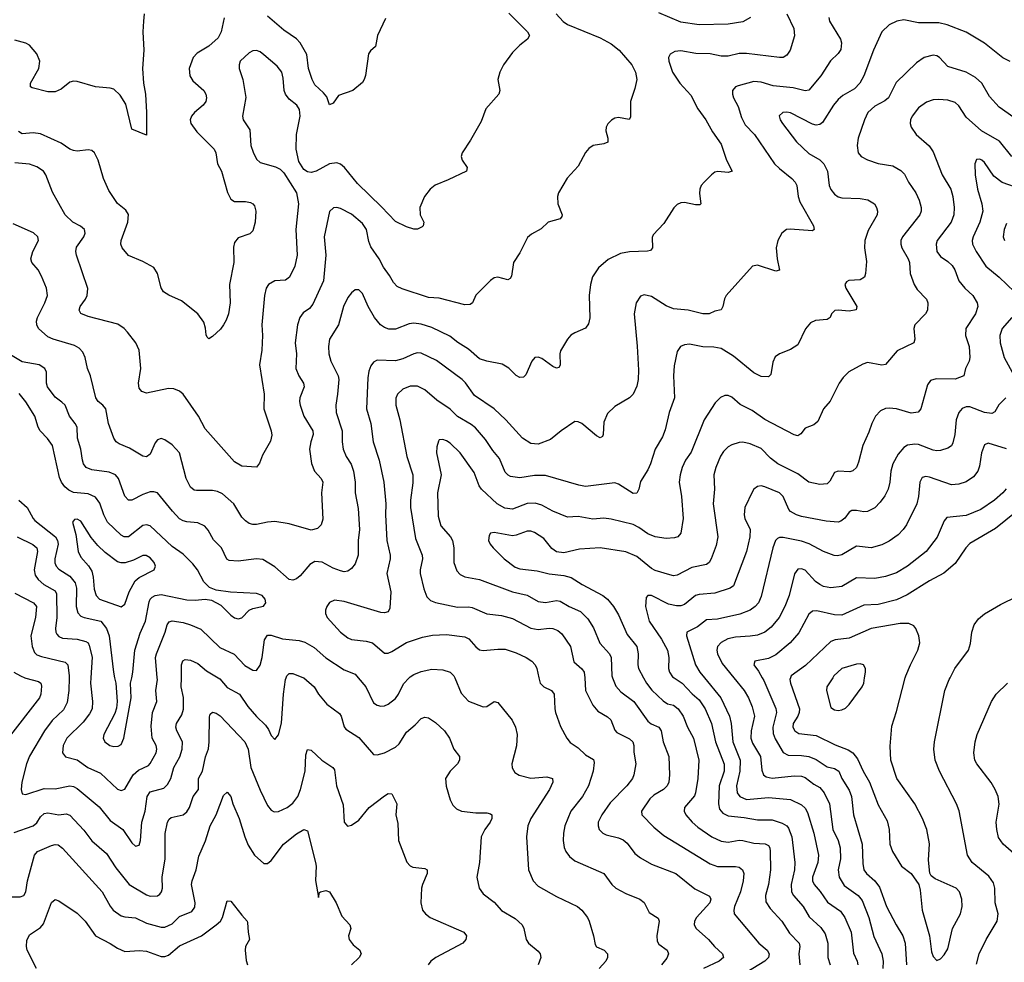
# Model space of a CAD drawing. Header units: inches. Extents: x 990586 to 1117858, y 769490 to 892071.
# Tile 237 of 248: x 1080836 to 1086219, y 848444 to 853597. Entities that reach past the tile are written whole.
import ezdxf

# ---------------------------------------------------------------- set-up
doc = ezdxf.new("R2010")
doc.units = ezdxf.units.IN
doc.header["$MEASUREMENT"] = 0
doc.layers.add('B0884', color=7, linetype='Continuous')
doc.layers.add('B0885', color=7, linetype='Continuous')

msp = doc.modelspace()

# ---------------------------------------------------------------- linework, layer by layer
at = {"layer": 'B0884', "color": 6}
for points, elevation in [([(1080864.3, 850000), (1080870, 849997.6), (1080939.3, 849979.3), (1080950.9, 849970.9), (1080954.8, 849954.8), (1080951.9, 849910), (1080944.7, 849890), (1080773.8, 849670)], 3500), ([(1081105.9, 850000), (1081105, 849930), (1081095.3, 849864.7), (1081075, 849825), (1081013.2, 849766.8), (1080970.8, 849710), (1080890, 849570.6), (1080873.3, 849530), (1080846.9, 849430), (1080843.4, 849390), (1080850, 849364.8), (1080870, 849361.9), (1080970, 849394.9), (1081030, 849393), (1081110, 849408.3), (1081130, 849405), (1081150, 849393.9), (1081270, 849293.9), (1081330, 849220.2), (1081399.6, 849170), (1081450, 849097.7), (1081470, 849079.7), (1081490, 849085), (1081497.4, 849110), (1081503, 849210), (1081522.5, 849270), (1081533, 849350), (1081550, 849375.9), (1081623.4, 849396.6), (1081643.7, 849416.3), (1081662.7, 849450), (1081677.9, 849510), (1081711.5, 849568.5), (1081723.9, 849610), (1081726.9, 849650), (1081695.1, 849710), (1081689.5, 849730), (1081692.9, 849750), (1081723.1, 849796.9), (1081731.9, 849828.1), (1081731.5, 849891.5), (1081719, 849950), (1081719.8, 850000)], 3600), ([(1081224.4, 850000), (1081222.4, 849970), (1081235, 849870), (1081231.9, 849830), (1081217.7, 849802.3), (1081182.8, 849757.2), (1081094, 849670), (1081073.6, 849630), (1081069.7, 849589.7), (1081087.1, 849567.2), (1081150, 849551.2), (1081209.1, 849509.1), (1081278.4, 849478.4), (1081370, 849390.5), (1081390, 849383.9), (1081410, 849390.8), (1081456.3, 849470), (1081485.5, 849494.5), (1081539.8, 849520.2), (1081550, 849530.6), (1081581.7, 849590), (1081586.5, 849610), (1081582, 849630), (1081560.8, 849670), (1081555.4, 849735.4), (1081561.4, 849810), (1081585.1, 849870), (1081579.6, 849930), (1081588.8, 849990), (1081588, 850000)], 3700), ([(1081354.7, 850000), (1081360.9, 849970), (1081369.7, 849870), (1081365.8, 849834.2), (1081356.2, 849803.8), (1081295.4, 849690), (1081292.5, 849670), (1081302.1, 849650), (1081328.9, 849630), (1081350, 849623.3), (1081374.5, 849625.5), (1081390, 849635.7), (1081404.5, 849670), (1081445.2, 849890), (1081441.7, 849970), (1081448.5, 850000)], 3800), ([(1081920.3, 850000), (1081930, 849994), (1081970, 849946.8), (1082038.1, 849910), (1082083.5, 849843.5), (1082130, 849788.3), (1082180.6, 849740.6), (1082196.5, 849716.5), (1082210, 849684.1), (1082230, 849663), (1082250, 849688.7), (1082267.7, 849752.3), (1082277.7, 849910), (1082289.6, 849990.4), (1082293.2, 850000)], 3600), ([(1082387.5, 850000), (1082390, 849999), (1082445.4, 849950), (1082469.8, 849910), (1082514.9, 849854.9), (1082584.7, 849804.7), (1082593, 849790), (1082610, 849731.2), (1082619.5, 849719.5), (1082690, 849673), (1082770, 849580.1), (1082790, 849578.1), (1082829.5, 849589.5), (1082890, 849620.3), (1082910, 849639.4), (1082950, 849703.1), (1082997.5, 849742.5), (1083030, 849777.2), (1083050, 849784.1), (1083070, 849780.2), (1083110, 849756), (1083158.6, 849710), (1083185.5, 849670), (1083209.6, 849610), (1083239.6, 849570), (1083241, 849550), (1083229.4, 849530), (1083189.4, 849490), (1083164.6, 849450), (1083167.2, 849407.2), (1083190, 849332.4), (1083204.3, 849304.3), (1083223.3, 849283.3), (1083251, 849271), (1083330, 849261.2), (1083390, 849260.7), (1083410, 849256.9), (1083416.9, 849250), (1083417, 849230), (1083407.9, 849210), (1083378, 849170), (1083358.5, 849130), (1083349.1, 848990), (1083334.8, 848910), (1083348.4, 848850), (1083370, 848819.5), (1083430, 848773.2), (1083470, 848728.2), (1083543.8, 848683.8), (1083582.2, 848650), (1083592.1, 848630), (1083604.4, 848570), (1083618.1, 848550), (1083670, 848505.5), (1083681.9, 848490), (1083685.9, 848470), (1083670, 848430.5)], 3600), ([(1082686.8, 850000), (1082728.9, 849950), (1082770, 849863.7), (1082790, 849850.3), (1082810, 849845), (1082830, 849846.7), (1082850, 849856.2), (1082890, 849886), (1082906.7, 849910), (1082933.5, 849966.5), (1082965.7, 850000)], 3700), ([(1083214.1, 850000), (1083250, 849915.4), (1083290, 849871.1), (1083370, 849840.1), (1083390, 849842.6), (1083430, 849870.1), (1083450, 849865.2), (1083528.4, 849768.4), (1083546.2, 849730), (1083555.3, 849690), (1083551.8, 849628.2), (1083526.3, 849530), (1083528.3, 849508.3), (1083542.8, 849482.8), (1083566.9, 849466.9), (1083630, 849450.5), (1083717.6, 849457.6), (1083749.4, 849449.4), (1083751.4, 849430), (1083732.9, 849390), (1083630, 849230.3), (1083613.3, 849190), (1083606.2, 849130), (1083617.1, 848950), (1083642.9, 848890), (1083670, 848860.7), (1083770, 848803.3), (1083885, 848750), (1083910, 848729), (1083939.8, 848690), (1083948.7, 848670), (1083972.7, 848590), (1083981.2, 848541.2), (1083989.3, 848529.3), (1084030.5, 848510.5), (1084049.7, 848490), (1084049.4, 848470), (1084039.5, 848450), (1084003.8, 848410)], 3700), ([(1083674.2, 850000), (1083680.5, 849970), (1083701.3, 849950), (1083744.2, 849930), (1083758.2, 849910), (1083760.8, 849830), (1083765.3, 849810), (1083792.6, 849732.6), (1083826.3, 849670), (1083846.2, 849646.2), (1083890, 849616.7), (1083930, 849578.8), (1083972.2, 849552.2), (1083977.3, 849537.3), (1083972, 849490), (1083945.1, 849410), (1083913.2, 849350), (1083849.3, 849270.7), (1083816.6, 849190), (1083808.5, 849150), (1083806.9, 849110), (1083812.5, 849072.5), (1083821.6, 849050), (1083842.2, 849022.2), (1083870, 848999.5), (1084029.7, 848929.7), (1084073.3, 848870), (1084094.7, 848850), (1084150, 848820.5), (1084225.5, 848790), (1084250, 848770.5), (1084276.4, 848716.4), (1084326.4, 848686.4), (1084331.2, 848670), (1084318.5, 848590), (1084320.1, 848560.1), (1084330, 848543), (1084376.4, 848510), (1084382.4, 848490), (1084373.7, 848466.3), (1084345.1, 848430)], 3800), ([(1083924.7, 850000), (1083929.9, 849930), (1083969.5, 849849.5), (1083997.1, 849817), (1084050, 849787.2), (1084068.2, 849770), (1084090, 849713.6), (1084101.1, 849701.1), (1084170, 849665.4), (1084187.3, 849650), (1084193.8, 849630), (1084193, 849593), (1084204.3, 849530), (1084194.3, 849470), (1084185.4, 849450), (1084155.8, 849410), (1084063.5, 849316.5), (1084018.8, 849250), (1083999.1, 849210), (1083998.6, 849190), (1084004.8, 849170), (1084024.7, 849150), (1084041.6, 849141.6), (1084110, 849125.8), (1084134.7, 849114.7), (1084156.6, 849096.6), (1084199.7, 849039.7), (1084230, 849015.6), (1084290, 848981.8), (1084423.4, 848930), (1084526.8, 848846.8), (1084606.5, 848806.5), (1084614.2, 848790), (1084608.6, 848770), (1084535.8, 848690), (1084524.5, 848670), (1084523.1, 848650), (1084533.7, 848630), (1084601.7, 848570), (1084634.9, 848530), (1084678.4, 848490), (1084683.5, 848470), (1084660.4, 848450), (1084573.7, 848410)], 3900), ([(1084076.9, 850000), (1084094.3, 849954.3), (1084122.1, 849922.1), (1084192.9, 849870), (1084270, 849761.8), (1084288.2, 849748.2), (1084330, 849730), (1084342.5, 849710), (1084354.1, 849650), (1084384.7, 849570), (1084388.7, 849470), (1084384.5, 849430), (1084376.2, 849410), (1084355.9, 849390), (1084302.3, 849357.7), (1084281.2, 849338.8), (1084234.8, 849270), (1084236.8, 849250), (1084302.8, 849182.8), (1084358.3, 849138.3), (1084610, 848982.2), (1084650, 848968.5), (1084750, 848968.6), (1084770, 848964.3), (1084788.3, 848950), (1084794.2, 848930), (1084791.9, 848890), (1084776.9, 848830), (1084743.7, 848750), (1084739.6, 848730), (1084741.7, 848710), (1084875.9, 848550), (1084923.2, 848510), (1084933.9, 848490), (1084929.6, 848470), (1084910.3, 848450), (1084745, 848350)], 4000), ([(1084246.7, 850000), (1084262.9, 849970), (1084292.4, 849932.4), (1084352.9, 849872.9), (1084376.8, 849856.8), (1084410, 849849.7), (1084435.8, 849830), (1084463.8, 849790), (1084487.7, 849730), (1084519.3, 849670), (1084548.2, 849550), (1084543.9, 849450), (1084531, 849370), (1084525, 849355), (1084470, 849290), (1084468.5, 849270), (1084477.5, 849250), (1084512.3, 849210), (1084543.2, 849183.2), (1084620.7, 849130), (1084670, 849105.9), (1084710, 849102.1), (1084770, 849112.4), (1084790, 849111.2), (1084850, 849095.8), (1084911.2, 849091.2), (1084930, 849082.1), (1084936.7, 849070), (1084938.8, 849050), (1084940.2, 848950), (1084929.2, 848870), (1084912.9, 848810), (1084914.3, 848774.3), (1084937.9, 848737.9), (1085003.1, 848670), (1085044.5, 848604.5), (1085097.2, 848550), (1085101.6, 848530), (1085094.6, 848490), (1085101.1, 848430)], 4100), ([(1084414, 850000), (1084457.4, 849970), (1084511.7, 849911.7), (1084550, 849879), (1084583.5, 849830), (1084617.3, 849750), (1084639.4, 849650), (1084687.5, 849527.5), (1084686.5, 849490), (1084659.1, 849410), (1084656.5, 849310), (1084662.5, 849282.5), (1084680.6, 849260.6), (1084710, 849244.9), (1084796.7, 849236.7), (1084870, 849224.1), (1084950, 849222.6), (1085004.6, 849204.6), (1085029.9, 849189.9), (1085038.3, 849178.3), (1085057.4, 849130), (1085072.9, 848990), (1085071.9, 848950), (1085053.4, 848870), (1085055.8, 848830), (1085067, 848810), (1085118.3, 848750), (1085152.2, 848692.2), (1085215.7, 848635.6), (1085239.2, 848599.2), (1085254.3, 848550), (1085254.5, 848470), (1085267.2, 848430)], 4200), ([(1084579.7, 850000), (1084669.9, 849890), (1084716.4, 849790), (1084725.2, 849750), (1084734.5, 849650), (1084775.1, 849550), (1084772.1, 849490), (1084754.5, 849410), (1084758.9, 849370), (1084772.6, 849350), (1084810, 849334.1), (1084930, 849344.5), (1085050, 849335.1), (1085110, 849305.1), (1085130, 849286.8), (1085142.6, 849262.6), (1085176.9, 849150), (1085202.9, 849030), (1085199.8, 848990), (1085170, 848910), (1085169.4, 848889.4), (1085178.5, 848870), (1085212.1, 848832.1), (1085253, 848773), (1085323.6, 848723.6), (1085347.3, 848690), (1085382.4, 848610), (1085394.9, 848494.9), (1085413.8, 848450), (1085417.3, 848430)], 4300), ([(1084739.9, 850000), (1084796.9, 849930), (1084820.3, 849890), (1084841.1, 849841.1), (1084852.8, 849790), (1084834.3, 849710), (1084832.8, 849670), (1084842.3, 849642.3), (1084885, 849570), (1084894, 849494), (1084903, 849470), (1084917.7, 849457.7), (1084950, 849451.3), (1085070, 849464.4), (1085110, 849462.2), (1085130, 849454), (1085178, 849418), (1085210, 849400.6), (1085234.8, 849370), (1085263.6, 849310), (1085282, 849170), (1085310.3, 849110), (1085321.8, 849070), (1085322.4, 849010), (1085310, 848950), (1085315.9, 848910), (1085343.7, 848863.6), (1085420.1, 848810), (1085442, 848782), (1085477.3, 848690), (1085504.7, 848584.7), (1085549, 848490), (1085556.5, 848450), (1085554.8, 848410)], 4400), ([(1084895.2, 850000), (1084904.2, 849984.2), (1084970, 849832.2), (1084973.9, 849810), (1084953.5, 849730), (1084955.1, 849695.1), (1084965.7, 849665.7), (1085010, 849591.4), (1085036.9, 849576.9), (1085110, 849575.4), (1085150, 849569.5), (1085190, 849553.3), (1085250, 849512.4), (1085290, 849503.7), (1085313.7, 849490), (1085331.2, 849450), (1085370, 849384.8), (1085382.7, 849350), (1085395.1, 849250), (1085441.8, 849090), (1085444.4, 848984.4), (1085451.3, 848950), (1085464.9, 848930), (1085510.5, 848890), (1085535.7, 848855.7), (1085575.5, 848750), (1085627.8, 848650), (1085664.7, 848590), (1085677, 848550), (1085684.6, 848430)], 4500), ([(1085050.7, 850000), (1085047.1, 849990), (1085049.4, 849970), (1085098.5, 849830), (1085098, 849810), (1085090.2, 849789.8), (1085064.2, 849750), (1085062.5, 849730), (1085073.4, 849710), (1085094.7, 849694.7), (1085190, 849683.7), (1085293.3, 849633.3), (1085365.2, 849605.2), (1085390, 849588.7), (1085416.3, 849556.3), (1085447.1, 849490), (1085481.9, 849430), (1085530, 849305.8), (1085578, 849218), (1085588.5, 849170), (1085593.6, 849090), (1085607.9, 849050), (1085657.1, 848970), (1085709.7, 848929.7), (1085750.7, 848870.7), (1085758.8, 848838.8), (1085770, 848730), (1085810, 848590), (1085821, 848501), (1085830, 848475.5), (1085850, 848454.7), (1085870, 848463.6), (1085890, 848485.4), (1085910, 848518.9), (1085935.4, 848630), (1085979.7, 848710), (1085988.5, 848750), (1085986.9, 848790), (1085974, 848830), (1085954.9, 848850), (1085841.1, 848901.1), (1085818, 848918), (1085811.8, 848931.8), (1085803.5, 849003.5), (1085810, 849092.3), (1085795.1, 849170), (1085771.3, 849230), (1085730, 849309.9), (1085631.2, 849450), (1085598.6, 849550), (1085594.4, 849625.6), (1085603.9, 849736), (1085630, 849815.2), (1085677.5, 850000)], 4600), ([(1085280.8, 850000), (1085249.1, 849950), (1085246.4, 849930), (1085270, 849837.3), (1085290, 849824), (1085310, 849820.5), (1085330, 849824.1), (1085350, 849834.4), (1085370, 849854.5), (1085441.9, 849950), (1085450.5, 849970), (1085454.8, 850000)], 4700), ([(1086065.9, 848434.1), (1086080.8, 848490), (1086118.7, 848570), (1086178.9, 848670), (1086185.4, 848710), (1086169.2, 848770), (1086166.3, 848850), (1086158.9, 848878.9), (1086134.5, 848914.5), (1086043.9, 848990), (1086017.5, 849030), (1085972, 849272), (1085956.8, 849310), (1085864.1, 849490), (1085841.3, 849550), (1085833.8, 849610), (1085836.4, 849650), (1085893.8, 849930), (1085917.8, 849990), (1085923, 850000)], 4500), ([(1086326.6, 848990), (1086213.2, 849090), (1086187.4, 849127.4), (1086177, 849170), (1086174.9, 849210), (1086189.7, 849309.7), (1086184.8, 849350), (1086169.6, 849389.6), (1086146.8, 849426.8), (1086067.8, 849530), (1086058.4, 849550), (1086052.1, 849590), (1086058.9, 849650), (1086070.2, 849690), (1086149.2, 849870.8), (1086173.8, 849910), (1086236.2, 849970)], 4400), ([(1080806.2, 849153.8), (1080910, 849190.8), (1080930, 849207.6), (1080950, 849239.3), (1080970, 849258.4), (1080990, 849262.3), (1081050, 849251.4), (1081090, 849256.2), (1081110, 849249.6), (1081186.3, 849166.3), (1081230, 849107.9), (1081310, 849039.2), (1081361.7, 848961.7), (1081435.3, 848870), (1081530, 848813.3), (1081550, 848805.9), (1081590, 848807.6), (1081602.8, 848817.2), (1081612.1, 848830), (1081615.9, 848850), (1081615.8, 848910), (1081631.8, 849010), (1081632, 849148), (1081644.3, 849210), (1081652.4, 849227.6), (1081664.1, 849235.9), (1081729.4, 849250), (1081750, 849266.8), (1081764, 849290), (1081784.7, 849350), (1081813.1, 849390), (1081813.6, 849450), (1081835.3, 849490), (1081851.8, 849568.2), (1081867.9, 849612.1), (1081872.2, 849650), (1081873.7, 849786.3), (1081878.2, 849801.8), (1081890, 849811.9), (1081910, 849805.6), (1081931.6, 849791.6), (1082066.4, 849650), (1082084.4, 849610), (1082099.9, 849510), (1082150, 849384.6), (1082190, 849301.8), (1082210, 849275.7), (1082227.3, 849267.3), (1082250, 849268.7), (1082298.1, 849290), (1082330, 849314.9), (1082356.1, 849350), (1082371.8, 849390), (1082396.3, 849490), (1082401.1, 849578.9), (1082410, 849607.9), (1082430, 849604.8), (1082488.3, 849550), (1082548.3, 849510), (1082557.3, 849497.3), (1082568, 849410), (1082605.2, 849305.2), (1082609.8, 849210), (1082628.7, 849188.7), (1082650, 849193.8), (1082690, 849221.2), (1082745.7, 849290), (1082830, 849354.7), (1082850, 849367), (1082870, 849364.8), (1082898, 849310), (1082893.2, 849250), (1082903.1, 849203.1), (1082907.6, 849110), (1082952.4, 848992.4), (1082970, 848971.3), (1082984.7, 848964.7), (1083050, 848957.5), (1083063.1, 848950), (1083063.6, 848930), (1083037.4, 848870), (1083033.1, 848850), (1083028.2, 848770), (1083038.3, 848730), (1083053.9, 848710), (1083079.5, 848690), (1083264.2, 848610), (1083279.4, 848590), (1083274.9, 848570), (1083259, 848550), (1083111, 848470), (1083082.9, 848450), (1083068.4, 848430)], 3500), ([(1080770, 848803.2), (1080838.1, 848801.9), (1080859.5, 848810), (1080870.1, 848829.9), (1080879.6, 848890), (1080917.8, 849030), (1080934.2, 849050), (1081010, 849082.4), (1081030, 849089.1), (1081046.1, 849086.1), (1081070, 849068.5), (1081287.3, 848830), (1081330, 848750.7), (1081346.3, 848730), (1081390, 848699.2), (1081410, 848692.8), (1081470, 848686.8), (1081530, 848658.8), (1081610, 848636.2), (1081630, 848635.8), (1081670, 848654.8), (1081710, 848694.1), (1081777.9, 848722.1), (1081793.8, 848746.2), (1081795.8, 848770), (1081775.7, 848870), (1081778.5, 848890), (1081800.7, 848950), (1081814.5, 849025.5), (1081851.5, 849108.5), (1081877.1, 849190), (1081910, 849250.1), (1081950, 849356.6), (1081970, 849375.4), (1081990, 849351.2), (1082000.4, 849310), (1082036, 849230), (1082066.3, 849130), (1082085, 849085), (1082120.6, 849030), (1082170, 848984.6), (1082190, 848984.2), (1082210, 849000.3), (1082278.5, 849090), (1082350, 849146.7), (1082390, 849170.8), (1082410, 849163.2), (1082453.3, 848990), (1082456.1, 848970), (1082452.5, 848892.5), (1082470, 848798), (1082474.6, 848825.4), (1082480.7, 848830), (1082510, 848837.9), (1082530, 848828.9), (1082566.8, 848770), (1082597, 848697), (1082641.6, 848650), (1082646.9, 848630), (1082633, 848590), (1082636.9, 848570), (1082659.1, 848539.1), (1082695.8, 848510), (1082699.7, 848499.7), (1082702.6, 848490), (1082691.1, 848470), (1082649.7, 848430)], 3400), ([(1080927.3, 848410), (1080876.9, 848510), (1080872.4, 848530), (1080875.7, 848564.3), (1080890, 848594.2), (1080950, 848634.9), (1080966, 848654), (1081010, 848771.9), (1081030, 848788.3), (1081050, 848780.1), (1081150, 848713.3), (1081193.1, 848670), (1081250.4, 848590), (1081330, 848548.1), (1081370, 848521.2), (1081410, 848504.4), (1081490.8, 848509.3), (1081530, 848506.2), (1081610, 848475.4), (1081630, 848476.3), (1081650, 848484.4), (1081710, 848534.7), (1081830, 848589.9), (1081910.4, 848650), (1081933, 848670), (1081945.5, 848690), (1081970, 848780.2), (1081990, 848779.4), (1082050, 848701.6), (1082080.2, 848670), (1082082.3, 848662.3), (1082084.6, 848610), (1082092.5, 848570), (1082070.7, 848530), (1082068.2, 848510), (1082073.7, 848453.7), (1082081.9, 848430)], 3300)]:
    msp.add_lwpolyline(points, dxfattribs=dict(at, elevation=elevation))
at = {"layer": 'B0885', "color": 6}
for points, elevation in [([(1083510, 853633.7), (1083612.4, 853530), (1083623, 853510), (1083612.8, 853490), (1083570, 853457.7), (1083530, 853418.5), (1083480.1, 853350), (1083460.1, 853310), (1083450.2, 853270.2), (1083461.4, 853210), (1083455.5, 853190), (1083384.6, 853110), (1083358.4, 853041.6), (1083300.5, 852939.5), (1083254.4, 852870), (1083248.9, 852850), (1083254.1, 852830), (1083282.7, 852790), (1083279.4, 852770), (1083178.8, 852721.2), (1083107.5, 852692.5), (1083080.2, 852670), (1083048.8, 852630), (1083023.8, 852570), (1083025.4, 852530), (1083046.1, 852490), (1083041.7, 852470), (1083035.5, 852464.5), (1083010, 852452.5), (1082990, 852451.9), (1082950, 852465.3), (1082890, 852493.9), (1082814.6, 852574.6), (1082682.1, 852702.1), (1082611.2, 852790), (1082590, 852806.7), (1082570, 852814.5), (1082530.2, 852809.8), (1082457.1, 852770), (1082430, 852762.6), (1082410, 852765.9), (1082390, 852779), (1082362.1, 852822.1), (1082347.6, 852890), (1082349.4, 852970), (1082369.2, 853070), (1082366, 853106), (1082351.2, 853130), (1082310, 853162.3), (1082288.7, 853190), (1082281.8, 853210), (1082277.1, 853277.1), (1082268.6, 853310), (1082242.9, 853342.9), (1082170, 853406), (1082150, 853420.9), (1082130, 853428.2), (1082110, 853426.9), (1082090, 853417), (1082042.2, 853370), (1082035.1, 853350), (1082036.6, 853330), (1082056.7, 853270), (1082071.8, 853171.8), (1082053.5, 853070), (1082058.5, 853050), (1082094.5, 852994.5), (1082099.5, 852910), (1082112.3, 852872.3), (1082130, 852835.6), (1082150, 852816.3), (1082233.7, 852793.7), (1082259.6, 852779.6), (1082280.4, 852760.4), (1082349.4, 852650), (1082360.8, 852590), (1082345.6, 852450), (1082352.4, 852310), (1082341.1, 852250), (1082310.4, 852189.6), (1082290, 852173), (1082230, 852169.2), (1082196.4, 852150), (1082184.3, 852130), (1082174.3, 852090), (1082160.2, 851930), (1082164.2, 851870), (1082159.9, 851790), (1082147.5, 851710), (1082173.2, 851550), (1082171, 851470), (1082211.6, 851350), (1082214.8, 851325.2), (1082207.1, 851292.9), (1082163.2, 851216.8), (1082146.2, 851173.8), (1082130, 851152), (1082050, 851157.1), (1082010, 851180.5), (1081850, 851361.2), (1081813.4, 851430), (1081730.1, 851550.1), (1081710, 851567), (1081678.5, 851578.5), (1081650, 851581.4), (1081530, 851555.1), (1081504, 851564), (1081490, 851583.5), (1081485.3, 851610), (1081498, 851690), (1081488.9, 851790), (1081470.3, 851830), (1081425.3, 851890), (1081408, 851910), (1081372.1, 851932.2), (1081210, 851975.1), (1081170.4, 851990.4), (1081161.1, 852010), (1081167.1, 852030), (1081196.7, 852070), (1081205.1, 852090), (1081208, 852128), (1081146.2, 852310), (1081143.1, 852330), (1081146.6, 852353.4), (1081186.9, 852410), (1081193.9, 852430), (1081189.6, 852449.6), (1081168.5, 852468.5), (1081125.9, 852490), (1081085.3, 852530), (1081015, 852655), (1080979, 852750), (1080965.9, 852770), (1080930, 852793.8), (1080890, 852807.1), (1080810, 852814.1)], 3500), ([(1084831.7, 853610), (1084790, 853586.4), (1084710, 853573.3), (1084550, 853569.3), (1084450, 853584.2), (1084330, 853634.8)], 3600), ([(1085029.2, 853630), (1085068.7, 853550), (1085070.9, 853509.1), (1085047.8, 853430), (1085030, 853404), (1085010, 853390.8), (1084990, 853389.8), (1084810, 853413.1), (1084770, 853411.6), (1084710, 853398.7), (1084670, 853398.3), (1084610, 853409.8), (1084533.1, 853413.1), (1084450, 853426.8), (1084417.5, 853422.5), (1084391.7, 853408.3), (1084383.7, 853390), (1084384.1, 853370), (1084405.2, 853310), (1084445.7, 853250), (1084504.8, 853184.8), (1084543, 853110), (1084587, 853050), (1084623.4, 852983.4), (1084670, 852917.7), (1084699.9, 852830), (1084731.2, 852768.8), (1084710, 852761.6), (1084652.5, 852767.5), (1084636.9, 852763.1), (1084617.8, 852750), (1084578, 852710), (1084561.7, 852690), (1084554.1, 852670), (1084552.3, 852647.7), (1084560.5, 852590), (1084554.9, 852585.1), (1084530, 852585.4), (1084470, 852597.5), (1084450, 852596.5), (1084430, 852587.9), (1084411.9, 852568.1), (1084357.5, 852482.5), (1084298.2, 852421.8), (1084292.8, 852407.2), (1084296.3, 852350), (1084284.7, 852335.3), (1084268.8, 852331.2), (1084170, 852328.2), (1084121.2, 852318.8), (1084053.5, 852286.5), (1083999.6, 852240.4), (1083968.2, 852191.8), (1083955.8, 852150), (1083949.8, 852089.8), (1083952.5, 851967.5), (1083946.1, 851933.9), (1083929.7, 851910.3), (1083870, 851885.9), (1083848.1, 851871.9), (1083830, 851850.6), (1083792.6, 851787.4), (1083788.8, 851770), (1083790.5, 851709.5), (1083784.3, 851695.7), (1083770, 851691.6), (1083750, 851701.6), (1083690, 851745.7), (1083670, 851753.3), (1083651.8, 851750), (1083636.6, 851730), (1083603.4, 851656.6), (1083590, 851642.9), (1083570, 851640.8), (1083550, 851652.1), (1083510, 851691.9), (1083473.8, 851713.8), (1083390, 851730), (1083350, 851744.2), (1083290, 851795.8), (1083232, 851832), (1083186.8, 851866.8), (1083090, 851914.4), (1083030, 851933), (1082990, 851939), (1082965.5, 851934.5), (1082890, 851905), (1082854.8, 851905.2), (1082830, 851913.9), (1082808.2, 851930), (1082775.5, 851970), (1082741.2, 852030), (1082710, 852099.6), (1082690, 852121), (1082670, 852120.3), (1082650, 852103.9), (1082630, 852078.5), (1082606.9, 852030), (1082578, 851930), (1082529.7, 851850.3), (1082523.8, 851810), (1082526.6, 851770), (1082536.1, 851730), (1082576.4, 851650), (1082580.9, 851630), (1082574.2, 851550), (1082563.8, 851490), (1082565.9, 851450), (1082598.3, 851350), (1082598.6, 851290), (1082604, 851250), (1082620, 851210), (1082647.4, 851167.4), (1082660.2, 851130), (1082669.2, 851070), (1082670.6, 851010), (1082686.1, 850926), (1082692.9, 850810), (1082686.8, 850750), (1082686.7, 850670), (1082670, 850622.4), (1082650, 850597.4), (1082630, 850582.7), (1082610, 850578.9), (1082590, 850583.9), (1082550, 850598.7), (1082490, 850631.4), (1082450, 850634.8), (1082421.7, 850618.3), (1082370, 850557.9), (1082350, 850541.3), (1082330, 850533.6), (1082310, 850537), (1082230, 850606), (1082165.6, 850645.6), (1082130, 850650.4), (1082030, 850637.7), (1081981.6, 850641.6), (1081969.1, 850649.1), (1081938.6, 850710), (1081894.8, 850754.8), (1081866.5, 850806.5), (1081848.5, 850828.5), (1081810, 850847.3), (1081750, 850852), (1081730, 850857.1), (1081710, 850869.2), (1081671.1, 850910), (1081590, 851010), (1081570, 851016.9), (1081550, 851015.5), (1081510, 851001.2), (1081450, 850970.8), (1081430, 850970.7), (1081410, 850991.8), (1081376.5, 851090), (1081359.1, 851110), (1081324.3, 851124.3), (1081230, 851136.7), (1081200.1, 851150), (1081184.1, 851170), (1081178.7, 851190), (1081170.3, 851250), (1081151.5, 851310), (1081150, 851370), (1081140.1, 851390), (1081107.8, 851430), (1081084, 851490), (1081067.3, 851507.3), (1081030, 851532.9), (1080988.9, 851590), (1080982.7, 851610), (1080983.1, 851670), (1080974.1, 851690), (1080942.2, 851710), (1080850, 851727.1), (1080786.1, 851766.1)], 3700), ([(1083769.2, 853629.2), (1083807.3, 853587.3), (1083830.7, 853570.7), (1084010, 853497.5), (1084070, 853465.2), (1084113.7, 853430), (1084182, 853350), (1084203.4, 853310), (1084209.4, 853270.6), (1084199.7, 853220.3), (1084175.8, 853150), (1084175.7, 853064.3), (1084167.8, 853052.2), (1084110, 853062), (1084090, 853058.9), (1084071.9, 853048.1), (1084051.9, 853028.1), (1084042.5, 853010), (1084040.8, 852990), (1084050.8, 852950), (1084051.4, 852928.6), (1084030, 852919.1), (1083971.2, 852908.8), (1083947.5, 852892.5), (1083930, 852870.8), (1083890, 852797.2), (1083829.3, 852730.7), (1083780.9, 852650), (1083776.3, 852630), (1083778.5, 852590), (1083802.1, 852530), (1083799, 852521), (1083790.5, 852509.5), (1083724.3, 852490), (1083686.6, 852453.4), (1083634.6, 852425.4), (1083612.8, 852407.2), (1083570, 852323.1), (1083535, 852270), (1083524.4, 852195.6), (1083517.8, 852182.2), (1083504.6, 852175.4), (1083450, 852189), (1083430, 852186.4), (1083410, 852171.9), (1083329.2, 852090.8), (1083310.7, 852049.3), (1083299, 852041), (1083270, 852038.1), (1083130, 852074.4), (1083070, 852079), (1082926.1, 852126.1), (1082899.5, 852139.5), (1082880.1, 852160.1), (1082858.5, 852198.5), (1082824.4, 852244.4), (1082801.7, 852290), (1082754.8, 852354.8), (1082744, 852384), (1082732.7, 852450), (1082710, 852483.6), (1082650, 852534.5), (1082590, 852565.1), (1082570, 852570.4), (1082551.7, 852568.3), (1082530.6, 852549.4), (1082500.9, 852410), (1082509.1, 852310), (1082496.4, 852170), (1082438.7, 852041.3), (1082420.9, 852019.1), (1082385.6, 851994.4), (1082367.6, 851970), (1082354, 851930), (1082342.9, 851830), (1082349.5, 851770), (1082345.7, 851690), (1082361.5, 851650), (1082388.1, 851610), (1082391.5, 851590), (1082367.9, 851530), (1082365.4, 851510), (1082369.1, 851490), (1082389.6, 851430), (1082438.4, 851350), (1082440.8, 851330), (1082427.4, 851290), (1082420.9, 851250), (1082431.3, 851171.3), (1082446.9, 851130), (1082484.2, 851090), (1082494.1, 851070), (1082486.5, 851010), (1082492.9, 850867.1), (1082484, 850836), (1082464.5, 850815.5), (1082430, 850806.3), (1082310, 850842.2), (1082230, 850853.4), (1082190, 850851.1), (1082130, 850837.4), (1082110, 850837.6), (1082090, 850844.1), (1082070, 850857.1), (1082050, 850878.4), (1082007.3, 850950), (1081945.5, 851005.5), (1081917.7, 851017.7), (1081890, 851023.4), (1081803.4, 851023.4), (1081790, 851026.2), (1081770, 851042.4), (1081745.7, 851090), (1081710, 851230), (1081670, 851273.6), (1081630, 851301), (1081610, 851307), (1081590, 851301.2), (1081576.5, 851283.5), (1081550, 851223.1), (1081530, 851207.7), (1081510, 851211), (1081435.8, 851255.8), (1081379, 851279), (1081363.2, 851290), (1081351.1, 851310), (1081321, 851390), (1081307.1, 851470), (1081290.9, 851490), (1081265.7, 851510), (1081251.5, 851530), (1081223.3, 851650), (1081206, 851690), (1081194.1, 851750), (1081180.4, 851780.4), (1081160.8, 851800.8), (1081135.6, 851815.6), (1081019.4, 851850), (1080990, 851864), (1080939.2, 851910), (1080930, 851928.5), (1080927.5, 851950), (1080933, 851970), (1080974.2, 852050), (1080988.2, 852090), (1080983, 852130), (1080955.8, 852195.8), (1080936.9, 852230), (1080903.2, 852270), (1080896.8, 852290), (1080908.7, 852330), (1080938.3, 852390), (1080935.9, 852410), (1080912.4, 852432.4), (1080800.7, 852480.7)], 3600), ([(1081516.4, 853630), (1081512.2, 853590), (1081509.7, 853530), (1081514.7, 853430), (1081506.9, 853330), (1081513.1, 853250), (1081524.7, 853190), (1081530, 853090), (1081530, 852966), (1081450, 852999.4), (1081416.1, 853136.1), (1081384.8, 853184.8), (1081350, 853216.8), (1081330, 853223.8), (1081250.7, 853230.7), (1081150, 853259.5), (1081130, 853261.5), (1081110, 853255.2), (1081063, 853217), (1081030, 853202.5), (1080990, 853202.9), (1080904.5, 853224.5), (1080895, 853230), (1080895.8, 853250), (1080941.6, 853330), (1080945.9, 853370), (1080930.3, 853410.3), (1080890, 853457.7), (1080870, 853468.4), (1080810, 853484.6)], 3300), ([(1081953.3, 853606.7), (1081937.9, 853530), (1081921, 853499), (1081870, 853453), (1081805.5, 853414.5), (1081783.7, 853390), (1081763, 853330), (1081765.7, 853290), (1081782.5, 853262.5), (1081843, 853210), (1081853.6, 853190), (1081856.9, 853170), (1081852.8, 853150), (1081839.3, 853130), (1081791.6, 853090), (1081774.9, 853070), (1081768.6, 853050), (1081771.8, 853030), (1081803.8, 852983.8), (1081899.5, 852890), (1081908.8, 852870), (1081917.5, 852810), (1081939.7, 852770), (1081971.8, 852651.8), (1081990, 852616.1), (1082010, 852603.9), (1082070, 852602.9), (1082097.9, 852597.9), (1082111.2, 852591.2), (1082119.3, 852579.3), (1082127, 852550), (1082124.2, 852490), (1082110, 852442.9), (1082094, 852426), (1082030, 852404.9), (1082010, 852379.8), (1082005.7, 852354.3), (1082007.1, 852270), (1081983.9, 852150), (1081986.1, 852050), (1081977.4, 851990), (1081965.4, 851954.6), (1081950.8, 851929.2), (1081933.6, 851906.4), (1081890, 851864.6), (1081870, 851853.5), (1081861, 851861), (1081854.9, 851874.9), (1081851.8, 851911.8), (1081843.4, 851943.4), (1081809.2, 851989.1), (1081719.9, 852059.9), (1081650.8, 852090.8), (1081621.9, 852110), (1081610, 852131.5), (1081589.9, 852210), (1081570, 852242.3), (1081510, 852275), (1081430, 852309.1), (1081396.4, 852350), (1081389.4, 852370), (1081391.1, 852390), (1081426.6, 852490), (1081431.6, 852531.6), (1081416.9, 852556.9), (1081370, 852593.3), (1081323.3, 852663.3), (1081294.8, 852730), (1081265.4, 852830), (1081244.3, 852870), (1081230, 852882.1), (1081210, 852886.4), (1081150, 852879.3), (1081130, 852882.2), (1081109.9, 852890), (1081062.6, 852922.6), (1080950, 852972.8), (1080910, 852978.1), (1080850, 852972.7), (1080830, 852986.4)], 3400), ([(1082836.7, 853603.3), (1082791.6, 853510), (1082780.7, 853450), (1082753.5, 853426.5), (1082743.8, 853410), (1082727, 853293), (1082719.3, 853270), (1082710, 853254.3), (1082656.5, 853210), (1082578, 853182), (1082550, 853141.8), (1082530, 853131.1), (1082514.6, 853174.7), (1082497.5, 853197.5), (1082450, 853242), (1082434.6, 853270), (1082414, 853330), (1082406.4, 853406.4), (1082370, 853471.3), (1082350, 853493.2), (1082280.6, 853540.6), (1082190, 853616)], 3400), ([(1085259.8, 853610), (1085262.7, 853590), (1085322.9, 853490), (1085328.6, 853470), (1085324.9, 853435.1), (1085310, 853412.7), (1085267.9, 853372.1), (1085216.2, 853290), (1085150, 853212), (1085130, 853208.4), (1085065.3, 853225.3), (1084955.9, 853235.9), (1084890, 853255), (1084850, 853259), (1084763.5, 853236.5), (1084749.2, 853230), (1084733.1, 853210), (1084732.3, 853190), (1084738.9, 853170), (1084763.4, 853123.4), (1084782.6, 853062.6), (1084802.9, 853022.9), (1084852.3, 852970), (1084962.9, 852810), (1084990, 852783.1), (1085057.6, 852730), (1085075.3, 852710), (1085084.1, 852690), (1085092, 852630), (1085101.3, 852601.3), (1085176.1, 852470), (1085180.1, 852450), (1085170, 852443.2), (1085047.5, 852452.5), (1085028.4, 852450), (1085002.9, 852430), (1084979.9, 852390), (1084971.8, 852350), (1084977, 852290), (1084990, 852228.1), (1084970, 852222.2), (1084870, 852254.7), (1084841.3, 852250), (1084697.8, 852090), (1084688.2, 852071.8), (1084680.5, 852030), (1084670, 852010.6), (1084636.9, 852003.1), (1084605.7, 851990), (1084570.6, 851989.4), (1084490, 852008.5), (1084410, 852017.4), (1084370, 852032.4), (1084290, 852084.6), (1084250, 852093.7), (1084230, 852086.1), (1084206.6, 852050), (1084196.1, 851990), (1084212.3, 851812.3), (1084218.4, 851681.6), (1084216.8, 851630), (1084210, 851593.3), (1084190, 851550), (1084170.3, 851529.7), (1084090, 851483.6), (1084050, 851443.7), (1084030, 851397.7), (1084026.2, 851330), (1084021.4, 851318.6), (1084010, 851311.4), (1083990, 851322.8), (1083910, 851389.2), (1083890, 851398.6), (1083870, 851400.9), (1083796.2, 851350), (1083737.5, 851302.5), (1083670, 851276.9), (1083630, 851280.5), (1083584.6, 851310), (1083493.2, 851410), (1083430.7, 851470.7), (1083322.9, 851542.9), (1083272.6, 851612.6), (1083254.8, 851630), (1083114.1, 851734.1), (1083030, 851773.9), (1083010, 851775.6), (1082990, 851771), (1082930, 851743.7), (1082890, 851732.8), (1082790, 851735.7), (1082770, 851724.5), (1082755, 851705), (1082744.8, 851675.2), (1082739.9, 851640.1), (1082731.8, 851470), (1082756.2, 851390), (1082768.9, 851290), (1082802.1, 851190), (1082826.6, 851070), (1082838.5, 850950), (1082835.6, 850890), (1082843.1, 850750), (1082861.6, 850670), (1082861.9, 850650), (1082844, 850570), (1082865.6, 850470), (1082860.4, 850379.6), (1082850, 850360.5), (1082830, 850354.3), (1082810, 850355.9), (1082610, 850417.6), (1082556.7, 850423.3), (1082530, 850410.7), (1082515, 850390), (1082507.7, 850370), (1082508.3, 850351.7), (1082517.1, 850330), (1082589.6, 850249.6), (1082630, 850217.3), (1082650, 850209.9), (1082730, 850199.4), (1082764.6, 850190), (1082830, 850134.6), (1082850, 850134.9), (1082870, 850144.1), (1082950, 850193), (1083038.7, 850221.3), (1083093.6, 850233.6), (1083170, 850236.2), (1083270, 850224.5), (1083291.9, 850211.9), (1083330, 850168.5), (1083350, 850153), (1083370, 850148.2), (1083450, 850157), (1083490, 850156.3), (1083550, 850136.7), (1083605.7, 850110), (1083636, 850090), (1083654, 850070), (1083663.8, 850050), (1083674.2, 850000)], 3800), ([(1086250, 853369.2), (1086210, 853388.7), (1086110, 853469), (1086009.7, 853529.7), (1085905.6, 853570), (1085859.9, 853579.9), (1085750, 853579.4), (1085670, 853596), (1085630.3, 853589.7), (1085589.6, 853570), (1085550, 853530), (1085503.4, 853430), (1085450, 853291.2), (1085428.9, 853250), (1085400.4, 853219.6), (1085336.3, 853183.6), (1085310, 853161.4), (1085284.8, 853130), (1085224.6, 853035.5), (1085210, 853025.1), (1085190, 853021.5), (1085170, 853027), (1085050, 853088.3), (1085030, 853092.2), (1085008.4, 853090), (1084988.6, 853071.4), (1084993, 853050), (1085005.3, 853030), (1085083, 852930), (1085150, 852866.5), (1085210.4, 852830.4), (1085232.9, 852810), (1085251.3, 852770), (1085262, 852690), (1085270, 852668.8), (1085290, 852642.7), (1085309.6, 852629.6), (1085330, 852622.8), (1085430, 852619.3), (1085472.1, 852612.1), (1085509.6, 852590), (1085520.6, 852570), (1085525.8, 852550), (1085523.7, 852530), (1085475.1, 852444.9), (1085455.5, 852390), (1085454.7, 852350), (1085465.2, 852274.8), (1085460.2, 852210), (1085454.2, 852190), (1085430, 852175), (1085368, 852172), (1085355.2, 852164.8), (1085346.3, 852150), (1085352.8, 852130), (1085412.6, 852030), (1085408.5, 852011.5), (1085370, 852004.4), (1085310.1, 852009.9), (1085292.5, 852007.5), (1085274.2, 851990), (1085266.4, 851970), (1085250, 851958.6), (1085187, 851953), (1085159.6, 851940.4), (1085132.7, 851907.3), (1085090, 851819.6), (1085050, 851793.6), (1084989.8, 851770.2), (1084966.1, 851753.9), (1084954, 851726), (1084942.8, 851657.2), (1084930, 851644.2), (1084890, 851646.1), (1084850, 851666.5), (1084737.8, 851757.8), (1084670, 851799.6), (1084630, 851807.3), (1084570, 851808.8), (1084497.1, 851822.9), (1084470, 851820.1), (1084448.3, 851810), (1084430, 851783.5), (1084414.8, 851705.2), (1084410.7, 851650), (1084415.7, 851530), (1084386.8, 851450), (1084365.2, 851354.8), (1084350, 851316.7), (1084309.5, 851250), (1084284.5, 851170), (1084270, 851136.9), (1084230, 851072.4), (1084221, 851030), (1084210, 851008.4), (1084190, 851007.8), (1084110, 851058.4), (1084090, 851065), (1083930, 851046), (1083892.8, 851052.8), (1083710, 851105.3), (1083650, 851105.8), (1083570, 851092), (1083520, 851100), (1083506.8, 851106.8), (1083490, 851124.5), (1083458.5, 851198.5), (1083422, 851242), (1083382.6, 851302.6), (1083327, 851367), (1083305, 851385), (1083230, 851427.6), (1083189.1, 851469.1), (1083117.2, 851517.2), (1083050, 851573.7), (1083010, 851593.1), (1082970, 851593.6), (1082930, 851578.3), (1082901.1, 851550), (1082892.4, 851527.6), (1082892.9, 851490), (1082914.7, 851410), (1082952.7, 851210), (1082986, 851110), (1082986, 851066), (1082971.9, 850970), (1082972.7, 850930), (1083000.6, 850760.6), (1083037, 850670), (1083037.5, 850650), (1083024.8, 850590), (1083026.2, 850570), (1083046.2, 850486.2), (1083062.4, 850442.4), (1083081.7, 850421.7), (1083110, 850411.2), (1083230, 850385.1), (1083290, 850388.1), (1083310, 850383.8), (1083390, 850349.5), (1083470, 850339.6), (1083530, 850323.3), (1083630, 850271.5), (1083670, 850264.6), (1083730, 850271.9), (1083750, 850270), (1083778, 850258), (1083799.5, 850239.5), (1083846.5, 850170), (1083866.3, 850086.3), (1083909.1, 850049.1), (1083922.4, 850030), (1083924.7, 850000)], 3900), ([(1086270, 853062.1), (1086190, 853119.5), (1086137.5, 853177.5), (1086095.2, 853250), (1086061.7, 853281.7), (1086010.3, 853310.3), (1085910, 853341), (1085863.8, 853390), (1085850, 853399.5), (1085830, 853403.6), (1085780.1, 853390), (1085738.6, 853361.4), (1085626.7, 853253.3), (1085585.4, 853170), (1085566.3, 853153.7), (1085510, 853124.4), (1085472.9, 853090), (1085454, 853050), (1085420.2, 852950), (1085414.6, 852910), (1085420.5, 852870), (1085435.7, 852850), (1085470, 852831.4), (1085530, 852811.5), (1085610, 852798.1), (1085653.7, 852773.7), (1085672.3, 852752.3), (1085694.6, 852710), (1085735, 852650), (1085753, 852610), (1085764.4, 852570), (1085763.9, 852550), (1085756.8, 852530), (1085662.5, 852410), (1085653.9, 852390), (1085652.7, 852370), (1085658.6, 852350), (1085693.6, 852290), (1085699.5, 852270), (1085704.2, 852210), (1085725.1, 852150), (1085743, 852123), (1085794, 852070), (1085801, 852050), (1085798.7, 852010), (1085788.7, 851990), (1085730.1, 851930), (1085724.2, 851910), (1085730.1, 851850), (1085725, 851830), (1085632.7, 851787.3), (1085570, 851711.7), (1085550, 851708), (1085470, 851722.4), (1085445, 851715), (1085368.3, 851671.7), (1085338, 851642), (1085316, 851610), (1085267.4, 851512.6), (1085230.1, 851470), (1085199.5, 851400.5), (1085178, 851382), (1085130, 851364.2), (1085106.2, 851333.8), (1085090, 851322.9), (1085070, 851327.3), (1084910, 851411.4), (1084840.7, 851460.7), (1084774.3, 851494.3), (1084730, 851534.3), (1084710, 851543.1), (1084690, 851542.9), (1084667.6, 851532.4), (1084637.7, 851502.3), (1084577.9, 851410), (1084507.1, 851232.9), (1084476.4, 851190), (1084457.6, 851150), (1084446.5, 851110), (1084442, 851070), (1084454.7, 850990), (1084462.3, 850870), (1084449.5, 850790), (1084433.9, 850770), (1084415.3, 850764.7), (1084370, 850760.3), (1084310, 850769.5), (1084270, 850786.4), (1084221.6, 850821.6), (1084190, 850838.5), (1084070, 850867.7), (1084030, 850871.9), (1083970, 850867.4), (1083890, 850882.2), (1083830, 850877.9), (1083750, 850910.1), (1083690, 850943.7), (1083654, 850954), (1083610, 850953.2), (1083530, 850920.8), (1083487.3, 850927.3), (1083446.9, 850950), (1083361, 851030), (1083347, 851050), (1083321.1, 851121.1), (1083243.7, 851230), (1083190, 851281.7), (1083170, 851294.6), (1083150, 851302.7), (1083130, 851299.8), (1083126.1, 851293.9), (1083117.2, 851262.8), (1083115.3, 851230), (1083139.4, 851110), (1083120.8, 851010), (1083123.1, 850883.1), (1083138.9, 850830), (1083191.1, 850770), (1083202.5, 850750), (1083209.7, 850710), (1083210.2, 850630.2), (1083225, 850585), (1083244.4, 850564.4), (1083270, 850552.1), (1083350, 850536.9), (1083530, 850469.7), (1083610, 850452), (1083670, 850416), (1083710, 850410.6), (1083770, 850421.9), (1083790, 850419.3), (1083839.3, 850390), (1083901.5, 850361.5), (1083941.8, 850321.8), (1083972.9, 850272.9), (1084008.2, 850188.2), (1084060.7, 850130), (1084069.9, 850110), (1084073, 850010), (1084076.9, 850000)], 4000), ([(1086259.5, 852850), (1086192.9, 852932.9), (1086093.8, 852990), (1086010, 853065.3), (1085970, 853126.4), (1085950, 853144.5), (1085910, 853157.4), (1085858.8, 853161.2), (1085830, 853159.5), (1085793.2, 853146.8), (1085750, 853114.7), (1085715.1, 853070), (1085706.5, 853050), (1085704.3, 853030), (1085708.8, 853010), (1085737.4, 852970), (1085807.1, 852907.1), (1085830, 852874.6), (1085878.3, 852750), (1085926.6, 852670), (1085938, 852630), (1085945.3, 852570), (1085941.9, 852530), (1085929, 852490), (1085852.2, 852390), (1085846.1, 852370), (1085850.7, 852330.7), (1085870, 852301.9), (1085910, 852275.9), (1085933.8, 852253.8), (1085947.6, 852230), (1085969.8, 852169.8), (1086003.3, 852130), (1086047.4, 852090), (1086070.9, 852050), (1086073.4, 852030), (1086060.6, 851990), (1086007.8, 851910), (1086006.6, 851870), (1086025.8, 851810), (1086030.7, 851750), (1086026.9, 851730), (1086007.3, 851690), (1085997.2, 851650), (1085950, 851632.8), (1085846.1, 851633.9), (1085815.4, 851624.7), (1085799.6, 851600.4), (1085762.1, 851470), (1085748.3, 851451.7), (1085710, 851446.9), (1085630, 851469.3), (1085590, 851474), (1085568.3, 851471.7), (1085541.7, 851458.3), (1085514.5, 851430), (1085493.8, 851390), (1085477.6, 851342.4), (1085444.5, 851270), (1085421.9, 851178.1), (1085410, 851149.5), (1085390, 851131.5), (1085373.7, 851126.3), (1085310, 851128.8), (1085290, 851121.2), (1085265.7, 851074.3), (1085250, 851060.2), (1085210, 851056.3), (1085150, 851069.7), (1085090, 851114.5), (1084980.9, 851170), (1084940.4, 851200.4), (1084890, 851252.6), (1084830, 851279.6), (1084790, 851287.6), (1084770, 851286.5), (1084730, 851273.4), (1084710, 851261.4), (1084683.5, 851236.5), (1084667.9, 851212.1), (1084640.9, 851150), (1084630.6, 851110), (1084633.5, 851030), (1084628, 850950), (1084652.1, 850770), (1084643.1, 850723.1), (1084615.4, 850650), (1084604.5, 850630), (1084590, 850619.4), (1084510, 850601.8), (1084430, 850560.7), (1084410, 850558), (1084390, 850561.9), (1084310, 850586.5), (1084290, 850597.5), (1084210, 850663.1), (1084150, 850689.1), (1084010, 850710), (1083896.6, 850703.4), (1083810, 850683.7), (1083770, 850688.2), (1083745.7, 850705.7), (1083701.1, 850761.1), (1083650, 850793.9), (1083630, 850800.9), (1083610, 850800.8), (1083550, 850779.1), (1083530, 850776.4), (1083430, 850793.3), (1083410.4, 850789.6), (1083401.7, 850778.3), (1083399.7, 850750), (1083408.5, 850730), (1083424.5, 850710), (1083483.8, 850650), (1083544.9, 850604.9), (1083570, 850594.7), (1083664.5, 850584.5), (1083730, 850567.2), (1083810, 850559.2), (1083850, 850548.8), (1083910.1, 850510), (1084024.6, 850450), (1084050, 850429.4), (1084082.1, 850390), (1084110, 850344.1), (1084156.7, 850236.7), (1084209.1, 850170), (1084217.7, 850130), (1084215.3, 850070), (1084219.8, 850050), (1084246.7, 850000)], 4100), ([(1086310.9, 852670.9), (1086206.4, 852706.4), (1086161.6, 852741.6), (1086110, 852816.6), (1086095.6, 852830), (1086085.7, 852834.3), (1086066.9, 852833.1), (1086056.8, 852810), (1086059.1, 852750), (1086072.2, 852670), (1086096.7, 852590), (1086100.8, 852550), (1086084.4, 852490), (1086047.8, 852410), (1086043.4, 852390), (1086045.1, 852370), (1086064.2, 852330), (1086117.8, 852250), (1086190, 852189.8), (1086274.1, 852110)], 4200), ([(1086230, 852483.1), (1086218.1, 852450), (1086212.8, 852410), (1086219.1, 852390)], 4300), ([(1086259.3, 851970), (1086207.5, 851910), (1086193.9, 851870), (1086196.2, 851830), (1086217.6, 851750), (1086262.4, 851670)], 4200), ([(1081448.5, 850000), (1081455.3, 850030), (1081466.2, 850150), (1081495.5, 850244.5), (1081523.4, 850310), (1081544.2, 850415.8), (1081549.7, 850430.3), (1081559.8, 850440.2), (1081576.9, 850450), (1081610, 850454.9), (1081750, 850426.2), (1081795.6, 850424.4), (1081850, 850429.4), (1081884.8, 850424.8), (1081936.4, 850396.4), (1081990, 850342.2), (1082010, 850327.7), (1082030, 850321.4), (1082050, 850328.2), (1082090.1, 850369.9), (1082110, 850378.3), (1082169.1, 850390.9), (1082182.1, 850410), (1082177.3, 850430), (1082161, 850450), (1082130, 850461.3), (1081988, 850468), (1081910, 850479.6), (1081873.4, 850493.4), (1081843.5, 850523.5), (1081807.5, 850590), (1081782.7, 850622.7), (1081730, 850675), (1081670, 850717.3), (1081550.2, 850830.2), (1081530, 850836.2), (1081510, 850831.8), (1081430, 850770.8), (1081407, 850770), (1081390, 850778.9), (1081316.6, 850850), (1081296.6, 850890), (1081274.6, 850954.6), (1081250, 850987.6), (1081210, 851004.5), (1081130, 851012.5), (1081104.8, 851024.8), (1081083.7, 851043.7), (1081065, 851070), (1081054.4, 851094.4), (1081014.7, 851270), (1080988.5, 851308.5), (1080947.5, 851350), (1080937, 851370), (1080918.6, 851430), (1080870, 851508.8), (1080833, 851553)], 3800), ([(1086226.5, 851530), (1086188.5, 851491.5), (1086166.1, 851453.9), (1086150, 851444.6), (1086110, 851450.8), (1086030, 851480.3), (1086010, 851481.2), (1085987.8, 851472.2), (1085970.7, 851449.3), (1085956.4, 851410), (1085948.7, 851330), (1085936.7, 851283.3), (1085930, 851268.6), (1085910, 851254.8), (1085870, 851241.9), (1085850, 851240.5), (1085830, 851243.8), (1085750, 851274.6), (1085730, 851277.5), (1085690, 851270.9), (1085670, 851258.5), (1085638.5, 851221.5), (1085608.8, 851170), (1085597.5, 851130), (1085592.8, 851070), (1085584, 851030), (1085566.1, 850993.9), (1085540.7, 850959.3), (1085510, 850929.4), (1085470, 850909.7), (1085450, 850907), (1085410, 850915), (1085385.3, 850914.7), (1085370, 850905.9), (1085347, 850873), (1085324.8, 850855.2), (1085310, 850850.6), (1085244.4, 850855.6), (1085110, 850880.9), (1085082.5, 850890), (1085050, 850908.9), (1085040.4, 850920.4), (1085009.9, 850989.9), (1084990.6, 851010.6), (1084910, 851044.4), (1084890, 851048.7), (1084870, 851046.3), (1084850, 851031.1), (1084841.8, 851018.2), (1084801, 850930), (1084796.7, 850890), (1084801, 850870), (1084829.4, 850810), (1084827.7, 850770), (1084809.6, 850689.6), (1084737.7, 850502.3), (1084720.1, 850490), (1084637.1, 850462.9), (1084550, 850455.2), (1084530.8, 850449.2), (1084470, 850400.7), (1084450, 850393.6), (1084426.8, 850393.2), (1084382.6, 850402.6), (1084290, 850448.8), (1084270, 850449.5), (1084261.3, 850438.7), (1084258.1, 850390), (1084277.2, 850310), (1084344.8, 850210), (1084377.7, 850150), (1084385.3, 850110), (1084383.1, 850050), (1084388.2, 850030), (1084405.7, 850005.7), (1084414, 850000)], 4200), ([(1086230, 851250.9), (1086130, 851281.7), (1086110, 851272.4), (1086093.7, 851230), (1086083.4, 851156.6), (1086074.5, 851130), (1086050, 851097.7), (1086009.7, 851070.3), (1085970, 851058.2), (1085930, 851055.3), (1085810, 851095.9), (1085790, 851100), (1085770, 851094.9), (1085756.9, 851070), (1085749.3, 850990), (1085740.8, 850950), (1085683.8, 850836.2), (1085666.6, 850810), (1085638.7, 850781.3), (1085590, 850747.2), (1085550, 850727.1), (1085490, 850710.3), (1085410, 850719.6), (1085330, 850671.3), (1085306.4, 850666.4), (1085288.2, 850668.2), (1085230, 850690.1), (1085151.4, 850731.4), (1085110, 850746.1), (1085010, 850766), (1084990, 850766.5), (1084978.9, 850761.1), (1084967.3, 850750), (1084953.2, 850710), (1084890, 850444.3), (1084874.5, 850410), (1084857.5, 850390), (1084830, 850369.4), (1084773.1, 850346.9), (1084650, 850320.4), (1084590, 850315.9), (1084541.5, 850278.5), (1084482.4, 850250), (1084482, 850230), (1084529.9, 850069.9), (1084555.1, 850030), (1084579.7, 850000)], 4300), ([(1086228.2, 851031.8), (1086210.3, 851010), (1086165.5, 850970), (1086090, 850920.2), (1086010, 850886.3), (1085904.7, 850875.3), (1085890, 850857.2), (1085851.6, 850768.4), (1085792.2, 850690), (1085690.2, 850609.8), (1085630, 850573.2), (1085570, 850554.1), (1085510, 850542.1), (1085410, 850546.8), (1085330, 850498.7), (1085270, 850491.5), (1085230, 850498.9), (1085210, 850509), (1085186.9, 850526.9), (1085130, 850587.4), (1085110, 850595.4), (1085090, 850594), (1085071.7, 850568.3), (1085042.2, 850450), (1085019.7, 850390), (1084987.7, 850330), (1084943.3, 850276.7), (1084910, 850249.2), (1084870, 850232.9), (1084830, 850226.4), (1084750, 850222.5), (1084706.4, 850213.6), (1084670, 850192.8), (1084651.6, 850170), (1084647.3, 850150), (1084651.5, 850130), (1084677.2, 850077.2), (1084739.9, 850000)], 4400), ([(1080830.6, 850970.6), (1080877.5, 850930), (1080909.2, 850870), (1080919.1, 850859.1), (1081032.5, 850770), (1081042.7, 850750), (1081045.5, 850730), (1081028.9, 850650), (1081029, 850629), (1081035.7, 850610), (1081050, 850593.6), (1081110, 850554.4), (1081138.9, 850519), (1081146.4, 850490), (1081145.6, 850390), (1081154.6, 850354.6), (1081170, 850337.4), (1081188.5, 850328.5), (1081278.8, 850310), (1081310, 850270), (1081325.7, 850230), (1081348.5, 850030), (1081354.7, 850000)], 3800), ([(1086330, 850944.7), (1086170, 850815.4), (1086030, 850734), (1086009.2, 850710.8), (1085950, 850624.8), (1085888.1, 850571.9), (1085810, 850529.4), (1085687.6, 850452.4), (1085630, 850425.7), (1085530, 850401.1), (1085450, 850397.2), (1085330, 850342.7), (1085290, 850343.1), (1085194.3, 850365.6), (1085170, 850363.6), (1085150, 850346.9), (1085095, 850245), (1085048.6, 850191.4), (1084970, 850124.4), (1084930, 850105.4), (1084854.7, 850090), (1084848.8, 850071.2), (1084875.3, 850035.3), (1084895.2, 850000)], 4500), ([(1080821.7, 850770), (1080908.8, 850728.8), (1080930.3, 850710.3), (1080932.7, 850690), (1080915.8, 850590), (1080920.6, 850560.6), (1080937.3, 850537.3), (1080967.6, 850510), (1081030, 850475), (1081037.9, 850457.9), (1081039.1, 850330), (1081032.2, 850270), (1081033, 850250), (1081038.5, 850238.5), (1081050, 850225.2), (1081070, 850216.5), (1081150, 850211.3), (1081198.4, 850198.4), (1081210, 850190), (1081216, 850176), (1081231.7, 850111.7), (1081224.4, 850000)], 3700), ([(1080810, 850463), (1080911.9, 850410), (1080927.4, 850390), (1080922.1, 850330), (1080897.5, 850230), (1080903.4, 850170), (1080917.7, 850137.7), (1080930, 850126), (1080955.7, 850115.7), (1081084.6, 850084.6), (1081099.4, 850070), (1081106.1, 850010), (1081105.9, 850000)], 3600), ([(1085923, 850000), (1085948.6, 850050), (1086022.4, 850150), (1086033.5, 850186.5), (1086041.7, 850250), (1086054.2, 850290), (1086077.7, 850322.3), (1086111.2, 850348.8), (1086198.7, 850401.3), (1086290, 850446.7)], 4500), ([(1081588, 850000), (1081579.3, 850110), (1081583.4, 850130), (1081632.1, 850250), (1081642.5, 850290), (1081654.1, 850305.9), (1081670, 850310.5), (1081730, 850301.7), (1081770.2, 850289.8), (1081825.6, 850265.6), (1081930, 850165.3), (1082009, 850129), (1082066.3, 850066.3), (1082110, 850040.6), (1082130, 850039.6), (1082150, 850069.1), (1082162.4, 850110), (1082173.6, 850206.4), (1082190, 850232.8), (1082210, 850233.4), (1082273.1, 850213.1), (1082363.1, 850203.1), (1082394.5, 850194.5), (1082445.7, 850165.7), (1082509.1, 850109.1), (1082610, 850042.9), (1082670, 850019.9), (1082686.8, 850000)], 3700), ([(1085677.5, 850000), (1085680.1, 850010), (1085705.1, 850070), (1085746.5, 850150), (1085757.8, 850190), (1085752.2, 850230), (1085734.8, 850270), (1085723.5, 850283.5), (1085697, 850297), (1085650, 850296.4), (1085490, 850268.4), (1085370, 850216.1), (1085293.5, 850206.5), (1085270, 850197.7), (1085132.6, 850067.4), (1085054.3, 850010), (1085050.7, 850000)], 4600), ([(1081719.8, 850000), (1081720.9, 850070), (1081727.1, 850092.9), (1081740.4, 850099.6), (1081770, 850096.5), (1081810, 850077.3), (1081858.2, 850038.2), (1081920.3, 850000)], 3600), ([(1080804.8, 850030), (1080840.4, 850010), (1080864.3, 850000)], 3500), ([(1082965.7, 850000), (1082970, 850004.5), (1082990, 850018.3), (1083030, 850034.6), (1083090, 850046.5), (1083150, 850042.9), (1083189.9, 850029.9), (1083210, 850009.6), (1083214.1, 850000)], 3700), ([(1085454.8, 850000), (1085459.1, 850030), (1085459, 850050), (1085449.1, 850070), (1085430, 850076.4), (1085410, 850074.2), (1085331.2, 850050), (1085287.2, 850010), (1085280.8, 850000)], 4700), ([(1082293.2, 850000), (1082296.9, 850010), (1082310, 850022.9), (1082330, 850024.1), (1082387.5, 850000)], 3600)]:
    msp.add_lwpolyline(points, dxfattribs=dict(at, elevation=elevation))
at = {"layer": 'B0885', "color": 6, "elevation": 3900}
msp.add_lwpolyline([(1081150, 850867), (1081135.1, 850864.9), (1081124.5, 850850), (1081143.7, 850783.7), (1081156.2, 850690), (1081170, 850658.8), (1081211.5, 850611.5), (1081230, 850582.9), (1081238.6, 850550), (1081243.5, 850483.5), (1081253.6, 850450), (1081271.7, 850430), (1081390, 850387.2), (1081410, 850401.7), (1081434.8, 850470), (1081466.7, 850530), (1081490, 850548.8), (1081570.8, 850590), (1081578, 850610), (1081571.6, 850630), (1081550, 850656.2), (1081528.2, 850668.2), (1081510, 850668), (1081457.8, 850642.2), (1081412.2, 850627.7), (1081390, 850627.9), (1081370, 850634.2), (1081304.1, 850684.1), (1081263.6, 850723.6), (1081227.5, 850767.5), (1081170, 850855.9)], close=True, dxfattribs=at)

doc.saveas('drawing.dxf')
